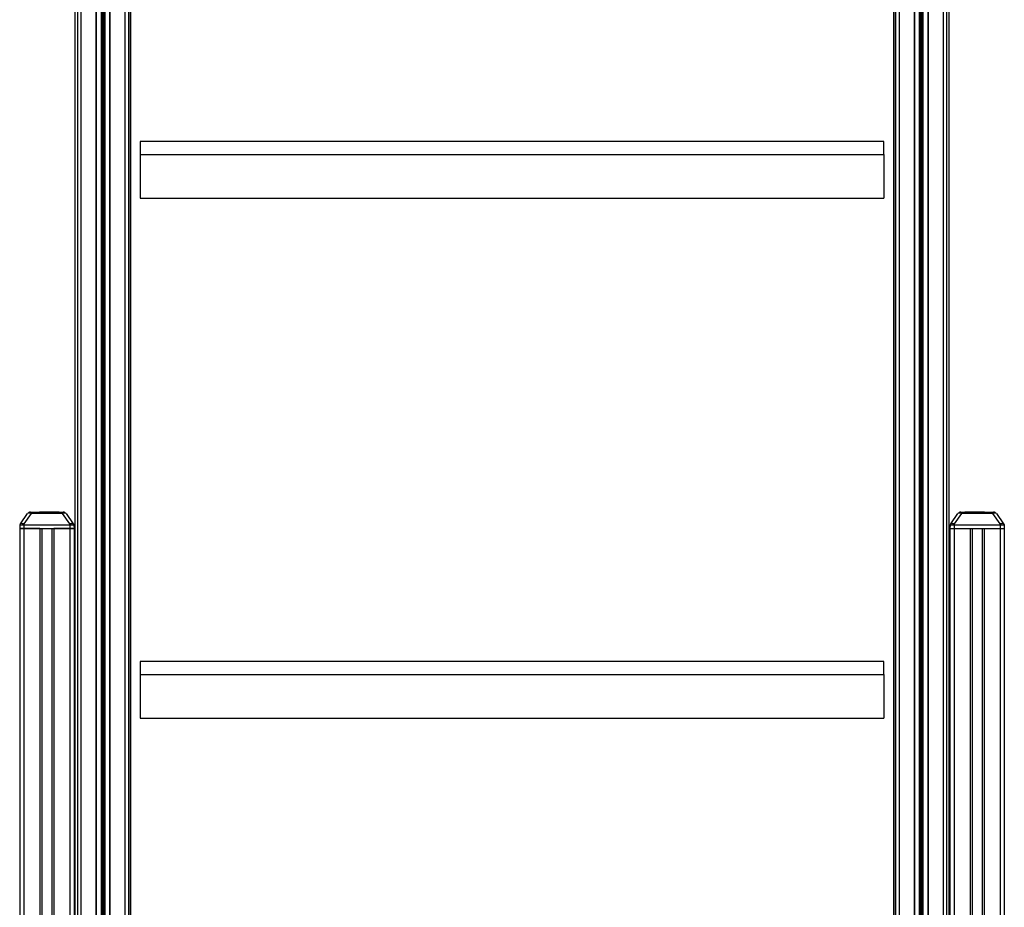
# Model space of a CAD drawing. Header units: millimetres. Extents: x 0 to 420, y 0 to 297.
# Tile 49 of 64: x 296 to 329, y 200 to 230. Entities that reach past the tile are written whole.
import ezdxf

# ---------------------------------------------------------------- set-up
doc = ezdxf.new("R2010")
doc.units = ezdxf.units.MM

msp = doc.modelspace()

# ---------------------------------------------------------------- linework, layer by layer
at = {"color": 7, "linetype": 'Continuous', "lineweight": 25}
for p, q in [((298.02985, 265.64674), (298.02985, 174.14138)), ((298.14361, 265.71986), (298.14361, 174.21451)), ((298.64702, 265.71986), (298.64702, 174.21451)), ((299.11913, 265.71986), (299.11913, 174.21451)), ((299.62254, 265.71986), (299.62254, 174.21451)), ((299.7363, 265.64674), (299.7363, 174.166)), ((325.44687, 265.64674), (325.44687, 180.14653)), ((325.56063, 265.71986), (325.56063, 180.21249)), ((326.06404, 265.71986), (326.06404, 180.50313)), ((326.53616, 265.71986), (326.53616, 174.21451)), ((327.03956, 265.71986), (327.03956, 174.21451)), ((327.15332, 265.64674), (327.15332, 174.14138)), ((298.66124, 265.16045), (298.66124, 174.14906)), ((298.82031, 265.16045), (298.82031, 174.15156)), ((298.83036, 265.15778), (298.83036, 174.15172)), ((298.87303, 265.13039), (298.87303, 174.15239)), ((298.89312, 265.13039), (298.89312, 174.15271)), ((298.93579, 265.15778), (298.93579, 174.15338)), ((298.94584, 265.16045), (298.94584, 174.15354)), ((299.10491, 265.16045), (299.10491, 174.15605)), ((326.07826, 265.16045), (326.07826, 180.51134)), ((326.23733, 265.16045), (326.23733, 174.15354)), ((326.24738, 265.15778), (326.24738, 174.15338)), ((326.29005, 265.13039), (326.29005, 174.15271)), ((326.31015, 265.13039), (326.31015, 174.15239)), ((326.35282, 265.15778), (326.35282, 174.15172)), ((326.36286, 265.16045), (326.36286, 174.15156)), ((326.52194, 265.16045), (326.52194, 174.14906)), ((299.80009, 264.56454), (299.80009, 179.9133)), ((299.80984, 264.30244), (299.80984, 179.9133)), ((325.37334, 264.30244), (325.37334, 179.9133)), ((325.38309, 264.56454), (325.38309, 179.9133)), ((297.94106, 259.05988), (297.94106, 176.1194)), ((327.24211, 176.1194), (327.24211, 259.05988)), ((300.13447, 225.44267), (300.13447, 225.00693)), ((325.0487, 225.44267), (300.13447, 225.44267)), ((325.0487, 225.00693), (325.0487, 225.44267)), ((300.13447, 225.00693), (325.0487, 225.00693)), ((300.13447, 225.00693), (300.13447, 223.54441)), ((325.0487, 225.00693), (325.0487, 223.54441)), ((300.13447, 223.54441), (325.0487, 223.54441)), ((296.12159, 212.62578), (296.3626, 212.96999)), ((296.47909, 212.96999), (296.23807, 212.62578)), ((296.45579, 213.0185), (296.47909, 213.0185)), ((296.47909, 212.96999), (296.47909, 213.0185)), ((296.47909, 213.0185), (297.53286, 213.0185)), ((297.53286, 212.96999), (296.47909, 212.96999)), ((296.7619, 213.02987), (296.7619, 213.0185)), ((296.7619, 213.02987), (296.79276, 213.02987)), ((296.79276, 213.02987), (296.79276, 213.0185)), ((296.79276, 213.02987), (296.91104, 213.02987)), ((296.90906, 213.0313), (296.90906, 213.02987)), ((296.91104, 213.02987), (296.91104, 213.0185)), ((296.91104, 213.02987), (296.92497, 213.02987)), ((296.92497, 213.0185), (296.92497, 213.02987)), ((296.93529, 213.02987), (297.42011, 213.02987)), ((297.42011, 213.02987), (297.42011, 213.0185)), ((297.53286, 213.0185), (297.55616, 213.0185)), ((297.53286, 212.96999), (297.53286, 213.0185)), ((297.77388, 212.62578), (297.53286, 212.96999)), ((297.64935, 212.96999), (297.89037, 212.62578)), ((327.29281, 212.62578), (327.53382, 212.96999)), ((327.65031, 212.96999), (327.40929, 212.62578)), ((327.62701, 213.0185), (327.65031, 213.0185)), ((327.65031, 213.0185), (328.70408, 213.0185)), ((327.65031, 213.0185), (327.65031, 212.96999)), ((328.70408, 212.96999), (327.65031, 212.96999)), ((327.76306, 213.02987), (327.76306, 213.0185)), ((327.8814, 213.02987), (327.8814, 213.0185)), ((327.8814, 213.02987), (327.91335, 213.02987)), ((327.91335, 213.02987), (327.91335, 213.0185)), ((327.91335, 213.02987), (327.92541, 213.02987)), ((327.92541, 213.02987), (327.92541, 213.0185)), ((327.92541, 213.02987), (327.93061, 213.02987)), ((327.93061, 213.0185), (327.93061, 213.02987)), ((327.93061, 213.02987), (328.39041, 213.02987)), ((328.27411, 213.02987), (328.27411, 213.0313)), ((328.39041, 213.02987), (328.39041, 213.0185)), ((328.39041, 213.02987), (328.42127, 213.02987)), ((328.42127, 213.02987), (328.42127, 213.0185)), ((328.70408, 213.0185), (328.72738, 213.0185)), ((328.70408, 213.0185), (328.70408, 212.96999)), ((328.9451, 212.62578), (328.70408, 212.96999)), ((328.82057, 212.96999), (329.06159, 212.62578)), ((296.09785, 212.59188), (296.09587, 212.47812)), ((296.09587, 212.47812), (296.09587, 169.53237)), ((296.23807, 212.47812), (296.09587, 212.47812)), ((296.09587, 212.47812), (296.23807, 212.47812)), ((296.12159, 212.62578), (296.09785, 212.59188)), ((296.09785, 212.59188), (296.23807, 212.59188)), ((296.23807, 212.62578), (296.23807, 212.59188)), ((296.23807, 212.59188), (296.23807, 212.47812)), ((296.23807, 212.59188), (297.77388, 212.59188)), ((296.76992, 212.47812), (296.23807, 212.47812)), ((296.23807, 212.47812), (297.77388, 212.47812)), ((296.23807, 212.47812), (296.23807, 169.53237)), ((296.76992, 212.47812), (296.76992, 169.53237)), ((296.84101, 212.47812), (296.84101, 169.53237)), ((297.17095, 212.47812), (297.17095, 169.53237)), ((297.24204, 212.47812), (297.24204, 169.53237)), ((297.77388, 212.47812), (297.24204, 212.47812)), ((297.77388, 212.62578), (297.77388, 212.59188)), ((297.77388, 212.59188), (297.77388, 212.47812)), ((297.77388, 212.59188), (297.9141, 212.59188)), ((297.91609, 212.47812), (297.77388, 212.47812)), ((297.77388, 212.47812), (297.91609, 212.47812)), ((297.77388, 212.47812), (297.77388, 176.11134)), ((297.89037, 212.62578), (297.9141, 212.59188)), ((297.9141, 212.59188), (297.91609, 212.47812)), ((297.91609, 212.47812), (297.91609, 176.1182)), ((327.26907, 212.59188), (327.26709, 212.47812)), ((327.26709, 212.47812), (327.26709, 176.1182)), ((327.26709, 212.47812), (327.40929, 212.47812)), ((327.26709, 212.47812), (327.40929, 212.47812)), ((327.29281, 212.62578), (327.26907, 212.59188)), ((327.26907, 212.59188), (327.40929, 212.59188)), ((327.40929, 212.62578), (327.40929, 212.59188)), ((327.40929, 212.59188), (327.40929, 212.47812)), ((327.40929, 212.59188), (328.9451, 212.59188)), ((327.40929, 212.47812), (327.94114, 212.47812)), ((327.40929, 212.47812), (328.9451, 212.47812)), ((327.40929, 212.47812), (327.40929, 176.11134)), ((327.94114, 212.47812), (327.94114, 169.53237)), ((328.01223, 212.47812), (328.01223, 169.53237)), ((328.34217, 212.47812), (328.34217, 169.53237)), ((328.41326, 212.47812), (328.41326, 169.53237)), ((328.41326, 212.47812), (328.9451, 212.47812)), ((328.9451, 212.62578), (328.9451, 212.59188)), ((328.9451, 212.59188), (328.9451, 212.47812)), ((328.9451, 212.59188), (329.08532, 212.59188)), ((328.9451, 212.47812), (329.0873, 212.47812)), ((328.9451, 212.47812), (329.0873, 212.47812)), ((328.9451, 212.47812), (328.9451, 169.53237)), ((329.06159, 212.62578), (329.08532, 212.59188)), ((329.08532, 212.59188), (329.0873, 212.47812)), ((329.0873, 212.47812), (329.0873, 169.53237)), ((300.13447, 208.01308), (300.13447, 207.57734)), ((325.0487, 208.01308), (300.13447, 208.01308)), ((325.0487, 207.57734), (325.0487, 208.01308)), ((300.13447, 207.57734), (300.13447, 206.11482)), ((300.13447, 207.57734), (325.0487, 207.57734)), ((325.0487, 207.57734), (325.0487, 206.11482)), ((300.13447, 206.11482), (325.0487, 206.11482))]:
    msp.add_line(p, q, dxfattribs=at)
for centre, start, end in [((296.45579, 212.90473), 90, 145), ((297.55616, 212.90473), 35, 90), ((327.62701, 212.90473), 90, 145), ((328.72738, 212.90473), 35, 90)]:
    msp.add_arc(centre, 0.11376, start, end, dxfattribs=at)
for centre, major_axis, start_param, end_param in [((296.49051, 212.90473), (0.12973, -0.06213), 1.84166142, 3.07722398), ((297.52144, 212.90473), (0.12973, 0.06213), 0.06436867, 1.29993124), ((327.66173, 212.90473), (0.12973, -0.06213), 1.84166142, 3.07722398), ((328.69266, 212.90473), (0.12973, 0.06213), 0.06436867, 1.29993124)]:
    msp.add_ellipse(centre, major_axis=major_axis, ratio=0.38900749, start_param=start_param, end_param=end_param, dxfattribs=at)
for points, knots in [([(327.76306, 213.02987), (327.76487, 213.02987), (327.76855, 213.02987), (327.7994, 213.02987), (327.85032, 213.02987), (327.8814, 213.02987)], [0, 0, 0, 0, 0.2744297, 0.55715603, 1, 1, 1, 1]), ([(296.23807, 212.62578), (296.23781, 212.62583), (296.2226, 212.62915), (296.19428, 212.63405), (296.15848, 212.63649), (296.13287, 212.63395), (296.12386, 212.62898), (296.12163, 212.62583), (296.12159, 212.62578)], [0, 0, 0, 0, 0.00455416, 0.26675149, 0.49999487, 0.74653257, 0.99544584, 1, 1, 1, 1]), ([(297.89037, 212.62578), (297.89033, 212.62583), (297.88797, 212.62915), (297.8787, 212.63405), (297.85237, 212.63649), (297.8169, 212.63395), (297.78859, 212.62898), (297.77414, 212.62583), (297.77388, 212.62578)], [0, 0, 0, 0, 0.00455416, 0.26675149, 0.49999487, 0.74653257, 0.99544584, 1, 1, 1, 1]), ([(327.40929, 212.62578), (327.40903, 212.62583), (327.39382, 212.62915), (327.3655, 212.63405), (327.3297, 212.63649), (327.30409, 212.63395), (327.29508, 212.62898), (327.29285, 212.62583), (327.29281, 212.62578)], [0, 0, 0, 0, 0.00455416, 0.26675149, 0.49999487, 0.74653257, 0.99544584, 1, 1, 1, 1]), ([(329.06159, 212.62578), (329.06155, 212.62583), (329.05919, 212.62915), (329.04992, 212.63405), (329.02359, 212.63649), (328.98812, 212.63395), (328.95981, 212.62898), (328.94536, 212.62583), (328.9451, 212.62578)], [0, 0, 0, 0, 0.00455416, 0.26675149, 0.49999487, 0.74653257, 0.99544584, 1, 1, 1, 1])]:
    msp.add_open_spline(points, degree=3, knots=knots, dxfattribs=at)

doc.saveas('drawing.dxf')
